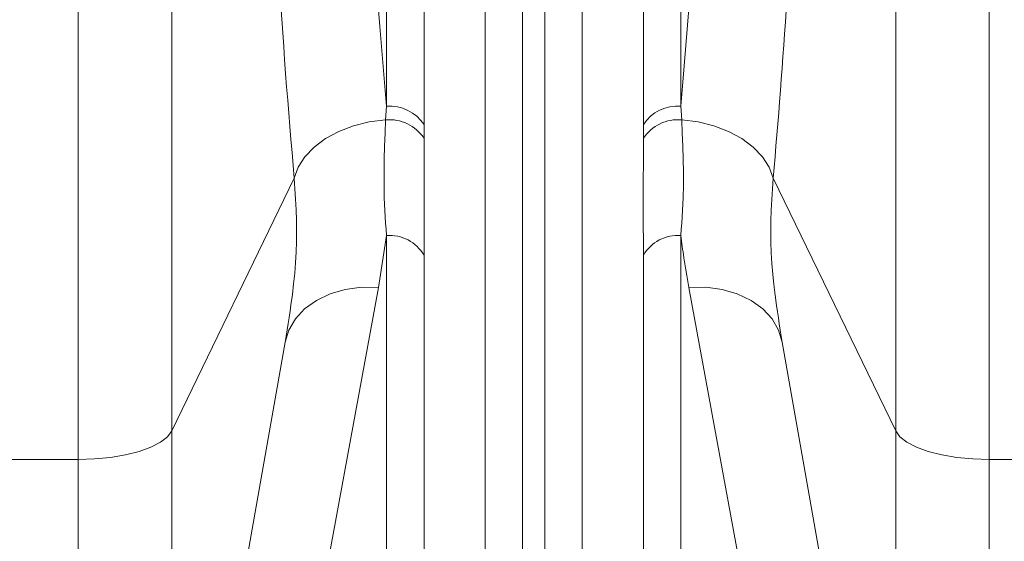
# Model space of a CAD drawing. Extents: x 193 to 943, y 26 to 526.
# Tile 191 of 207: x 397.13 to 400.24, y 89.68 to 91.33. Entities that reach past the tile are written whole.
import ezdxf

# ---------------------------------------------------------------- set-up
doc = ezdxf.new("R2010")
doc.units = 0
doc.layers.get('0').update_dxf_attribs({"lineweight": 25})
doc.layers.add('KG4_HLS_SYA', color=7, linetype='Continuous', lineweight=25)

# ---------------------------------------------------------------- blocks, each defined once
blk = doc.blocks.new('Polylinie-A069HYIK7N', base_point=(397.3145, 89.9376))
at = {"color": 0, "lineweight": -2}
for p, q in [((397.5964, 90.0094), (397.5743, 89.9921)), ((397.6099, 90.0277), (397.5964, 90.0094)), ((397.5443, 89.9765), (397.5073, 89.9631)), ((397.5743, 89.9921), (397.5443, 89.9765)), ((397.3666, 89.9392), (397.3145, 89.9376)), ((397.4171, 89.9441), (397.3666, 89.9392)), ((397.4645, 89.9522), (397.4171, 89.9441)), ((397.5073, 89.9631), (397.4645, 89.9522))]:
    blk.add_line(p, q, dxfattribs=at)
blk = doc.blocks.new('Polylinie-A069HYJC7N', base_point=(399.8975, 89.9376))
at = {"color": 0, "lineweight": -2}
for p, q in [((399.911, 90.0094), (399.8975, 90.0277)), ((399.9331, 89.9921), (399.911, 90.0094)), ((399.9631, 89.9765), (399.9331, 89.9921)), ((400.0001, 89.9631), (399.9631, 89.9765)), ((400.0429, 89.9522), (400.0001, 89.9631)), ((400.0903, 89.9441), (400.0429, 89.9522)), ((400.1408, 89.9392), (400.0903, 89.9441)), ((400.1929, 89.9376), (400.1408, 89.9392))]:
    blk.add_line(p, q, dxfattribs=at)
blk = doc.blocks.new('Spline-A069HYQU7N', base_point=(399.5104, 90.8265))
at = {"color": 0, "lineweight": -2}
for p, q in [((399.6322, 93.9917), (399.6323, 94.0448)), ((399.6321, 93.9385), (399.6322, 93.9917)), ((399.6319, 93.8855), (399.6321, 93.9385)), ((399.6318, 93.8325), (399.6319, 93.8855)), ((399.6316, 93.7795), (399.6318, 93.8325)), ((399.6313, 93.7268), (399.6316, 93.7795)), ((399.631, 93.6742), (399.6313, 93.7268)), ((399.6306, 93.6218), (399.631, 93.6742)), ((399.6301, 93.5696), (399.6306, 93.6218)), ((399.6296, 93.5174), (399.6301, 93.5696)), ((399.629, 93.4655), (399.6296, 93.5174)), ((399.6284, 93.4136), (399.629, 93.4655)), ((399.6277, 93.3625), (399.6284, 93.4136)), ((399.627, 93.3114), (399.6277, 93.3625)), ((399.6262, 93.2606), (399.627, 93.3114)), ((399.6254, 93.2098), (399.6262, 93.2606)), ((399.6245, 93.1592), (399.6254, 93.2098)), ((399.6235, 93.1088), (399.6245, 93.1592)), ((399.6226, 93.0584), (399.6235, 93.1088)), ((399.6215, 93.0083), (399.6226, 93.0584)), ((399.6204, 92.9583), (399.6215, 93.0083)), ((399.6193, 92.9085), (399.6204, 92.9583)), ((399.6181, 92.8588), (399.6193, 92.9085)), ((399.6168, 92.8093), (399.6181, 92.8588)), ((399.6155, 92.7606), (399.6168, 92.8093)), ((399.6142, 92.712), (399.6155, 92.7606)), ((399.6128, 92.6637), (399.6142, 92.712)), ((399.6114, 92.6155), (399.6128, 92.6637)), ((399.6099, 92.5674), (399.6114, 92.6155)), ((399.6083, 92.5196), (399.6099, 92.5674)), ((399.6067, 92.4719), (399.6083, 92.5196)), ((399.6051, 92.4244), (399.6067, 92.4719)), ((399.6034, 92.3771), (399.6051, 92.4244)), ((399.6017, 92.3299), (399.6034, 92.3771)), ((399.5999, 92.283), (399.6017, 92.3299)), ((399.598, 92.2362), (399.5999, 92.283)), ((399.5961, 92.19), (399.598, 92.2362)), ((399.5942, 92.1441), (399.5961, 92.19)), ((399.5922, 92.0983), (399.5942, 92.1441)), ((399.5902, 92.0528), (399.5922, 92.0983)), ((399.5881, 92.0074), (399.5902, 92.0528)), ((399.586, 91.9622), (399.5881, 92.0074)), ((399.5838, 91.9172), (399.586, 91.9622)), ((399.5816, 91.8724), (399.5838, 91.9172)), ((399.5793, 91.8278), (399.5816, 91.8724)), ((399.577, 91.7835), (399.5793, 91.8278)), ((399.5746, 91.7393), (399.577, 91.7835)), ((399.5722, 91.6953), (399.5746, 91.7393)), ((399.57, 91.657), (399.5722, 91.6953)), ((399.5679, 91.6189), (399.57, 91.657)), ((399.5656, 91.5809), (399.5679, 91.6189)), ((399.5633, 91.5431), (399.5656, 91.5809)), ((399.561, 91.5055), (399.5633, 91.5431)), ((399.5587, 91.468), (399.561, 91.5055)), ((399.5563, 91.4309), (399.5587, 91.468)), ((399.5539, 91.3939), (399.5563, 91.4309)), ((399.5514, 91.357), (399.5539, 91.3939)), ((399.549, 91.3204), (399.5514, 91.357)), ((399.5464, 91.2839), (399.549, 91.3204)), ((399.5439, 91.2475), (399.5464, 91.2839)), ((399.5413, 91.2114), (399.5439, 91.2475)), ((399.5387, 91.1754), (399.5413, 91.2114)), ((399.536, 91.1396), (399.5387, 91.1754)), ((399.5333, 91.1039), (399.536, 91.1396)), ((399.5305, 91.0685), (399.5333, 91.1039)), ((399.5278, 91.0334), (399.5305, 91.0685)), ((399.5249, 90.9985), (399.5278, 91.0334)), ((399.5221, 90.9639), (399.5249, 90.9985)), ((399.5192, 90.9294), (399.5221, 90.9639)), ((399.5163, 90.895), (399.5192, 90.9294)), ((399.5133, 90.8607), (399.5163, 90.895)), ((399.5104, 90.8265), (399.5133, 90.8607))]:
    blk.add_line(p, q, dxfattribs=at)
blk = doc.blocks.new('Spline-A069HYRK7N', base_point=(397.8752, 90.8265))
at = {"color": 0, "lineweight": -2}
for p, q in [((397.8752, 94.0448), (397.8752, 94.0003)), ((397.8752, 94.0003), (397.8753, 93.9557)), ((397.8753, 93.9557), (397.8754, 93.9111)), ((397.8754, 93.9111), (397.8755, 93.8667)), ((397.8755, 93.8667), (397.8757, 93.8222)), ((397.8757, 93.8222), (397.8758, 93.7779)), ((397.8758, 93.7779), (397.8761, 93.7335)), ((397.8761, 93.7335), (397.8764, 93.6893)), ((397.8764, 93.6893), (397.8767, 93.6451)), ((397.8767, 93.6451), (397.8771, 93.601)), ((397.8771, 93.601), (397.8775, 93.557)), ((397.8775, 93.557), (397.8779, 93.5131)), ((397.8779, 93.5131), (397.8784, 93.4693)), ((397.8784, 93.4693), (397.8789, 93.4256)), ((397.8789, 93.4256), (397.8795, 93.382)), ((397.8795, 93.382), (397.8801, 93.3385)), ((397.8801, 93.3385), (397.8807, 93.295)), ((397.8807, 93.295), (397.8814, 93.2517)), ((397.8814, 93.2517), (397.8821, 93.2083)), ((397.8821, 93.2083), (397.8828, 93.1651)), ((397.8828, 93.1651), (397.8836, 93.122)), ((397.8836, 93.122), (397.8845, 93.0789)), ((397.8845, 93.0789), (397.8853, 93.036)), ((397.8853, 93.036), (397.8862, 92.9932)), ((397.8862, 92.9932), (397.8873, 92.9444)), ((397.8873, 92.9444), (397.8884, 92.8957)), ((397.8884, 92.8957), (397.8896, 92.8472)), ((397.8896, 92.8472), (397.8909, 92.7989)), ((397.8909, 92.7989), (397.8921, 92.7507)), ((397.8921, 92.7507), (397.8935, 92.7026)), ((397.8935, 92.7026), (397.8949, 92.6548)), ((397.8949, 92.6548), (397.8963, 92.6071)), ((397.8963, 92.6071), (397.8978, 92.5595)), ((397.8978, 92.5595), (397.8993, 92.5121)), ((397.8993, 92.5121), (397.9009, 92.4649)), ((397.9009, 92.4649), (397.9025, 92.4179)), ((397.9025, 92.4179), (397.9042, 92.3706)), ((397.9042, 92.3706), (397.906, 92.3235)), ((397.906, 92.3235), (397.9078, 92.2765)), ((397.9078, 92.2765), (397.9097, 92.2298)), ((397.9097, 92.2298), (397.9116, 92.1832)), ((397.9116, 92.1832), (397.9135, 92.1368)), ((397.9135, 92.1368), (397.9155, 92.0907)), ((397.9155, 92.0907), (397.9176, 92.0447)), ((397.9176, 92.0447), (397.9197, 91.9989)), ((397.9197, 91.9989), (397.9218, 91.9533)), ((397.9218, 91.9533), (397.924, 91.9079)), ((397.924, 91.9079), (397.9263, 91.8627)), ((397.9263, 91.8627), (397.9286, 91.8171)), ((397.9286, 91.8171), (397.931, 91.7718)), ((397.931, 91.7718), (397.9335, 91.7266)), ((397.9335, 91.7266), (397.936, 91.6817)), ((397.936, 91.6817), (397.9385, 91.6369)), ((397.9385, 91.6369), (397.9411, 91.5925)), ((397.9411, 91.5925), (397.9438, 91.5482)), ((397.9438, 91.5482), (397.9465, 91.5042)), ((397.9465, 91.5042), (397.9492, 91.4604)), ((397.9492, 91.4604), (397.952, 91.4168)), ((397.952, 91.4168), (397.9549, 91.3734)), ((397.9549, 91.3734), (397.9578, 91.3303)), ((397.9578, 91.3303), (397.9608, 91.2869)), ((397.9608, 91.2869), (397.9638, 91.2438)), ((397.9638, 91.2438), (397.9669, 91.2009)), ((397.9669, 91.2009), (397.97, 91.1583)), ((397.97, 91.1583), (397.9732, 91.116)), ((397.9732, 91.116), (397.9765, 91.074)), ((397.9765, 91.074), (397.9798, 91.0322)), ((397.9798, 91.0322), (397.9832, 90.9907)), ((397.9832, 90.9907), (397.9866, 90.9495)), ((397.9866, 90.9495), (397.9901, 90.9084)), ((397.9901, 90.9084), (397.9935, 90.8674)), ((397.9935, 90.8674), (397.997, 90.8265))]:
    blk.add_line(p, q, dxfattribs=at)
blk = doc.blocks.new('Spline-A069HZ6G7N', base_point=(397.9681, 90.3081))
at = {"color": 0, "lineweight": -2}
for p, q in [((397.997, 90.8265), (397.9992, 90.7933)), ((397.9992, 90.7933), (398.0012, 90.7602)), ((398.0012, 90.7602), (398.0029, 90.727)), ((398.0029, 90.727), (398.0041, 90.6938)), ((398.0041, 90.6938), (398.0047, 90.6605)), ((398.0047, 90.6605), (398.0045, 90.6272)), ((398.0045, 90.6272), (398.0034, 90.5935)), ((398.0034, 90.5935), (398.0014, 90.5599)), ((398.0014, 90.5599), (397.9987, 90.5263)), ((397.9987, 90.5263), (397.9952, 90.4928)), ((397.9952, 90.4928), (397.9912, 90.4595)), ((397.9912, 90.4595), (397.9868, 90.4264)), ((397.9839, 90.4065), (397.9809, 90.3867)), ((397.9868, 90.4264), (397.9839, 90.4065)), ((397.9809, 90.3867), (397.9777, 90.367)), ((397.9746, 90.3473), (397.9713, 90.3277)), ((397.9777, 90.367), (397.9746, 90.3473)), ((397.9713, 90.3277), (397.9681, 90.3081))]:
    blk.add_line(p, q, dxfattribs=at)
blk = doc.blocks.new('Spline-A069HZ6I7N', base_point=(399.5027, 90.3081))
at = {"color": 0, "lineweight": -2}
for p, q in [((399.5082, 90.7929), (399.5104, 90.8265)), ((399.5062, 90.7593), (399.5082, 90.7929)), ((399.5045, 90.7257), (399.5062, 90.7593)), ((399.5033, 90.692), (399.5045, 90.7257)), ((399.5027, 90.6583), (399.5033, 90.692)), ((399.503, 90.6246), (399.5027, 90.6583)), ((399.5041, 90.591), (399.503, 90.6246)), ((399.5062, 90.5574), (399.5041, 90.591)), ((399.509, 90.5239), (399.5062, 90.5574)), ((399.5124, 90.4905), (399.509, 90.5239)), ((399.5164, 90.4573), (399.5124, 90.4905)), ((399.5209, 90.4243), (399.5164, 90.4573)), ((399.5238, 90.4047), (399.5209, 90.4243)), ((399.5268, 90.3853), (399.5238, 90.4047)), ((399.5298, 90.3659), (399.5268, 90.3853)), ((399.533, 90.3466), (399.5298, 90.3659)), ((399.5361, 90.3273), (399.533, 90.3466)), ((399.5393, 90.3081), (399.5361, 90.3273))]:
    blk.add_line(p, q, dxfattribs=at)
blk = doc.blocks.new('Spline-A069HZ6U7N', base_point=(398.4072, 90.5836))
at = {"color": 0, "lineweight": -2}
for p, q in [((398.4072, 90.9112), (398.4072, 90.9533)), ((398.4073, 90.8691), (398.4072, 90.9112)), ((398.4073, 90.8272), (398.4073, 90.8691)), ((398.4073, 90.7856), (398.4073, 90.8272)), ((398.4073, 90.7443), (398.4073, 90.7856)), ((398.4073, 90.7035), (398.4073, 90.7443)), ((398.4073, 90.6833), (398.4073, 90.7035)), ((398.4073, 90.6632), (398.4073, 90.6833)), ((398.4073, 90.6432), (398.4073, 90.6632)), ((398.4072, 90.6233), (398.4073, 90.6432)), ((398.4072, 90.6034), (398.4072, 90.6233)), ((398.4072, 90.5836), (398.4072, 90.6034))]:
    blk.add_line(p, q, dxfattribs=at)
blk = doc.blocks.new('Spline-A069HZ6Y7N', base_point=(399.1001, 90.5836))
at = {"color": 0, "lineweight": -2}
for p, q in [((399.1002, 90.9533), (399.1002, 90.9112)), ((399.1002, 90.9112), (399.1002, 90.8691)), ((399.1002, 90.8691), (399.1001, 90.8272)), ((399.1001, 90.8272), (399.1001, 90.7856)), ((399.1001, 90.7856), (399.1001, 90.7443)), ((399.1001, 90.7443), (399.1001, 90.7035)), ((399.1001, 90.7035), (399.1001, 90.6833)), ((399.1001, 90.6833), (399.1001, 90.6632)), ((399.1001, 90.6632), (399.1002, 90.6432)), ((399.1002, 90.6432), (399.1002, 90.6233)), ((399.1002, 90.6233), (399.1002, 90.6034)), ((399.1002, 90.6034), (399.1002, 90.5836))]:
    blk.add_line(p, q, dxfattribs=at)
blk = doc.blocks.new('Spline-A069HZ767N', base_point=(399.2188, 91.0543))
at = {"color": 0, "lineweight": -2}
for p, q in [((399.3368, 94.1111), (399.3367, 94.0618)), ((399.3367, 94.0618), (399.3366, 94.0124)), ((399.3366, 94.0124), (399.3365, 93.9632)), ((399.3365, 93.9632), (399.3364, 93.914)), ((399.3364, 93.914), (399.3362, 93.8648)), ((399.3362, 93.8648), (399.3359, 93.8158)), ((399.3359, 93.8158), (399.3356, 93.7669)), ((399.3356, 93.7669), (399.3352, 93.7182)), ((399.3352, 93.7182), (399.3348, 93.6696)), ((399.3348, 93.6696), (399.3343, 93.6211)), ((399.3343, 93.6211), (399.3338, 93.5727)), ((399.3338, 93.5727), (399.3332, 93.5244)), ((399.3332, 93.5244), (399.3325, 93.4759)), ((399.3325, 93.4759), (399.3319, 93.4276)), ((399.3319, 93.4276), (399.3311, 93.3794)), ((399.3311, 93.3794), (399.3303, 93.3313)), ((399.3303, 93.3313), (399.3295, 93.2833)), ((399.3295, 93.2833), (399.3286, 93.2354)), ((399.3286, 93.2354), (399.3277, 93.1877)), ((399.3277, 93.1877), (399.3267, 93.1402)), ((399.3267, 93.1402), (399.3256, 93.0928)), ((399.3256, 93.0928), (399.3245, 93.0455)), ((399.3245, 93.0455), (399.3234, 92.9984)), ((399.3234, 92.9984), (399.3222, 92.9514)), ((399.3222, 92.9514), (399.3209, 92.9036)), ((399.3209, 92.9036), (399.3196, 92.8559)), ((399.3196, 92.8559), (399.3182, 92.8084)), ((399.3182, 92.8084), (399.3168, 92.761)), ((399.3168, 92.761), (399.3153, 92.7139)), ((399.3153, 92.7139), (399.3137, 92.6668)), ((399.3137, 92.6668), (399.3121, 92.62)), ((399.3121, 92.62), (399.3105, 92.5733)), ((399.3105, 92.5733), (399.3088, 92.5268)), ((399.3088, 92.5268), (399.307, 92.4805)), ((399.307, 92.4805), (399.3052, 92.4344)), ((399.3052, 92.4344), (399.3034, 92.3885)), ((399.3034, 92.3885), (399.3014, 92.3424)), ((399.3014, 92.3424), (399.2995, 92.2965)), ((399.2995, 92.2965), (399.2974, 92.2508)), ((399.2974, 92.2508), (399.2954, 92.2052)), ((399.2954, 92.2052), (399.2932, 92.1599)), ((399.2932, 92.1599), (399.291, 92.1148)), ((399.291, 92.1148), (399.2888, 92.0699)), ((399.2888, 92.0699), (399.2865, 92.0253)), ((399.2865, 92.0253), (399.2841, 91.9808)), ((399.2841, 91.9808), (399.2817, 91.9365)), ((399.2817, 91.9365), (399.2793, 91.8924)), ((399.2793, 91.8924), (399.2768, 91.8485)), ((399.2768, 91.8485), (399.2727, 91.7792)), ((399.2727, 91.7792), (399.2685, 91.7104)), ((399.2685, 91.7104), (399.2641, 91.6421)), ((399.2641, 91.6421), (399.2597, 91.5746)), ((399.2597, 91.5746), (399.255, 91.5077)), ((399.255, 91.5077), (399.2502, 91.4415)), ((399.2502, 91.4415), (399.2452, 91.3757)), ((399.2452, 91.3757), (399.2401, 91.3107)), ((399.2401, 91.3107), (399.2349, 91.2461)), ((399.2349, 91.2461), (399.2296, 91.1819)), ((399.2296, 91.1819), (399.2242, 91.118)), ((399.2242, 91.118), (399.2188, 91.0542))]:
    blk.add_line(p, q, dxfattribs=at)
blk = doc.blocks.new('Polylinie-A069HZ787N', base_point=(399.2216, 90.8265))
at = {"color": 0, "lineweight": -2}
for p, q in [((399.2731, 91.005), (399.2215, 91.0113)), ((399.3228, 90.9928), (399.2731, 91.005)), ((399.3694, 90.9751), (399.3228, 90.9928)), ((399.4113, 90.9523), (399.3694, 90.9751)), ((399.4473, 90.9252), (399.4113, 90.9523)), ((399.4764, 90.8946), (399.4473, 90.9252)), ((399.4976, 90.8613), (399.4764, 90.8946)), ((399.5104, 90.8265), (399.4976, 90.8613))]:
    blk.add_line(p, q, dxfattribs=at)
blk = doc.blocks.new('Polylinie-A069HZ7I7N', base_point=(397.997, 90.8265))
at = {"color": 0, "lineweight": -2}
for p, q in [((398.2344, 91.005), (398.1846, 90.9928)), ((398.2859, 91.0113), (398.2344, 91.005)), ((398.138, 90.9751), (398.0961, 90.9523)), ((398.1846, 90.9928), (398.138, 90.9751)), ((398.0961, 90.9523), (398.0601, 90.9252)), ((398.0601, 90.9252), (398.031, 90.8946)), ((398.031, 90.8946), (398.0098, 90.8613)), ((398.0098, 90.8613), (397.997, 90.8265))]:
    blk.add_line(p, q, dxfattribs=at)
blk = doc.blocks.new('Spline-A069HZ7K7N', base_point=(398.1706, 91.0543))
at = {"color": 0, "lineweight": -2}
for p, q in [((398.1707, 94.0679), (398.1706, 94.1111)), ((398.1707, 94.0247), (398.1707, 94.0679)), ((398.1708, 93.9816), (398.1707, 94.0247)), ((398.1709, 93.9385), (398.1708, 93.9816)), ((398.1711, 93.8955), (398.1709, 93.9385)), ((398.1713, 93.8525), (398.1711, 93.8955)), ((398.1715, 93.8097), (398.1713, 93.8525)), ((398.1718, 93.767), (398.1715, 93.8097)), ((398.1721, 93.7243), (398.1718, 93.767)), ((398.1725, 93.6818), (398.1721, 93.7243)), ((398.1729, 93.6393), (398.1725, 93.6818)), ((398.1734, 93.5969), (398.1729, 93.6393)), ((398.1739, 93.5549), (398.1734, 93.5969)), ((398.1744, 93.5129), (398.1739, 93.5549)), ((398.1749, 93.471), (398.1744, 93.5129)), ((398.1755, 93.4292), (398.1749, 93.471)), ((398.1762, 93.3875), (398.1755, 93.4292)), ((398.1768, 93.3459), (398.1762, 93.3875)), ((398.1775, 93.3044), (398.1768, 93.3459)), ((398.1783, 93.263), (398.1775, 93.3044)), ((398.1791, 93.2217), (398.1783, 93.263)), ((398.1799, 93.1805), (398.1791, 93.2217)), ((398.1808, 93.1394), (398.1799, 93.1805)), ((398.1817, 93.0984), (398.1808, 93.1394)), ((398.1831, 93.0353), (398.1817, 93.0984)), ((398.1847, 92.9725), (398.1831, 93.0353)), ((398.1863, 92.91), (398.1847, 92.9725)), ((398.1881, 92.8477), (398.1863, 92.91)), ((398.1899, 92.7857), (398.1881, 92.8477)), ((398.1918, 92.724), (398.1899, 92.7857)), ((398.1938, 92.6625), (398.1918, 92.724)), ((398.1959, 92.6014), (398.1938, 92.6625)), ((398.1981, 92.5405), (398.1959, 92.6014)), ((398.2004, 92.4799), (398.1981, 92.5405)), ((398.2028, 92.4197), (398.2004, 92.4799)), ((398.2052, 92.3597), (398.2028, 92.4197)), ((398.2078, 92.3002), (398.2052, 92.3597)), ((398.2104, 92.2409), (398.2078, 92.3002)), ((398.2132, 92.182), (398.2104, 92.2409)), ((398.216, 92.1234), (398.2132, 92.182)), ((398.2189, 92.0652), (398.216, 92.1234)), ((398.2219, 92.0073), (398.2189, 92.0652)), ((398.2249, 91.9513), (398.2219, 92.0073)), ((398.228, 91.8957), (398.2249, 91.9513)), ((398.2311, 91.8404), (398.228, 91.8957)), ((398.2344, 91.7854), (398.2311, 91.8404)), ((398.2377, 91.7308), (398.2344, 91.7854)), ((398.2411, 91.6765), (398.2377, 91.7308)), ((398.2446, 91.6225), (398.2411, 91.6765)), ((398.2482, 91.5688), (398.2446, 91.6225)), ((398.2519, 91.5156), (398.2482, 91.5688)), ((398.2556, 91.4627), (398.2519, 91.5156)), ((398.2595, 91.4103), (398.2556, 91.4627)), ((398.2634, 91.3583), (398.2595, 91.4103)), ((398.2674, 91.3069), (398.2634, 91.3583)), ((398.2716, 91.2559), (398.2674, 91.3069)), ((398.2758, 91.2052), (398.2716, 91.2559)), ((398.28, 91.1547), (398.2758, 91.2052)), ((398.2843, 91.1045), (398.28, 91.1547)), ((398.2886, 91.0542), (398.2843, 91.1045))]:
    blk.add_line(p, q, dxfattribs=at)
blk = doc.blocks.new('Kreis-A069HZAG7N', base_point=(399.1002, 90.9966))
at = {"color": 0, "lineweight": -2}
blk.add_ellipse((399.2088, 90.9242), major_axis=(0.0101, 0.1301), ratio=1, start_param=0, end_param=1.059728, dxfattribs=at)
blk = doc.blocks.new('Kreis-A069HZAM7N', base_point=(398.2886, 90.9966))
at = {"color": 0, "lineweight": -2}
blk.add_ellipse((398.2987, 90.9242), major_axis=(0.1085, 0.0724), ratio=1, start_param=0, end_param=1.059728, dxfattribs=at)
blk = doc.blocks.new('Polylinie-A069HZGM7N', base_point=(397.9681, 90.3081))
at = {"color": 0, "lineweight": -2}
for p, q in [((398.1585, 90.475), (398.1103, 90.461)), ((398.2102, 90.4818), (398.1585, 90.475)), ((398.2635, 90.4813), (398.2102, 90.4818)), ((398.067, 90.4405), (398.0301, 90.414)), ((398.1103, 90.461), (398.067, 90.4405)), ((398.0301, 90.414), (398.0007, 90.3824)), ((398.0007, 90.3824), (397.9798, 90.3467)), ((397.9798, 90.3467), (397.9681, 90.3081))]:
    blk.add_line(p, q, dxfattribs=at)
blk = doc.blocks.new('Spline-A069HZGO7N', base_point=(398.2808, 90.6459))
at = {"color": 0, "lineweight": -2}
for p, q in [((398.2859, 91.0113), (398.2842, 90.9696)), ((398.2842, 90.9696), (398.2827, 90.9281)), ((398.2827, 90.9281), (398.2815, 90.8867)), ((398.2815, 90.8867), (398.2808, 90.8456)), ((398.2808, 90.8456), (398.2808, 90.8048)), ((398.2808, 90.8048), (398.2816, 90.7645)), ((398.2816, 90.7645), (398.2824, 90.7445)), ((398.2824, 90.7445), (398.2834, 90.7247)), ((398.2834, 90.7247), (398.2846, 90.7049)), ((398.2846, 90.7049), (398.2858, 90.6852)), ((398.2858, 90.6852), (398.2872, 90.6655)), ((398.2872, 90.6655), (398.2886, 90.6459))]:
    blk.add_line(p, q, dxfattribs=at)
blk = doc.blocks.new('Polylinie-A069HZGU7N', base_point=(399.2439, 90.3081))
at = {"color": 0, "lineweight": -2}
for p, q in [((399.2972, 90.4818), (399.2439, 90.4813)), ((399.3489, 90.475), (399.2972, 90.4818)), ((399.3971, 90.461), (399.3489, 90.475)), ((399.4404, 90.4405), (399.3971, 90.461)), ((399.4773, 90.414), (399.4404, 90.4405)), ((399.5067, 90.3824), (399.4773, 90.414)), ((399.5276, 90.3467), (399.5067, 90.3824)), ((399.5393, 90.3081), (399.5276, 90.3467))]:
    blk.add_line(p, q, dxfattribs=at)
blk = doc.blocks.new('Spline-A069HZGW7N', base_point=(399.2188, 90.6459))
at = {"color": 0, "lineweight": -2}
for p, q in [((399.2232, 90.9696), (399.2215, 91.0113)), ((399.2248, 90.9281), (399.2232, 90.9696)), ((399.2259, 90.8867), (399.2248, 90.9281)), ((399.2266, 90.8456), (399.2259, 90.8867)), ((399.2266, 90.8048), (399.2266, 90.8456)), ((399.2258, 90.7645), (399.2266, 90.8048)), ((399.225, 90.7445), (399.2258, 90.7645)), ((399.2229, 90.7049), (399.224, 90.7247)), ((399.224, 90.7247), (399.225, 90.7445)), ((399.2202, 90.6655), (399.2216, 90.6852)), ((399.2216, 90.6852), (399.2229, 90.7049)), ((399.2188, 90.6459), (399.2202, 90.6655))]:
    blk.add_line(p, q, dxfattribs=at)
blk = doc.blocks.new('Spline-A069HZGY7N', base_point=(399.2188, 90.4813))
at = {"color": 0, "lineweight": -2}
for p, q in [((399.2188, 90.6459), (399.2199, 90.6372)), ((399.2199, 90.6372), (399.221, 90.6286)), ((399.221, 90.6286), (399.2221, 90.6199)), ((399.2221, 90.6199), (399.2232, 90.6113)), ((399.2232, 90.6113), (399.2243, 90.6027)), ((399.2243, 90.6027), (399.2255, 90.594)), ((399.2255, 90.594), (399.2283, 90.5751)), ((399.2283, 90.5751), (399.2312, 90.5562)), ((399.2312, 90.5562), (399.2342, 90.5374)), ((399.2342, 90.5374), (399.2374, 90.5187)), ((399.2374, 90.5187), (399.2406, 90.5)), ((399.2406, 90.5), (399.2439, 90.4813))]:
    blk.add_line(p, q, dxfattribs=at)
blk = doc.blocks.new('Kreis-A069HZHC7N', base_point=(399.1002, 90.9533))
at = {"color": 0, "lineweight": -2}
blk.add_ellipse((399.2095, 90.8807), major_axis=(0.0121, 0.1306), ratio=1, start_param=0, end_param=1.076447, dxfattribs=at)
blk = doc.blocks.new('Kreis-A069HZHE7N', base_point=(398.2859, 90.9533))
at = {"color": 0, "lineweight": -2}
blk.add_ellipse((398.298, 90.8807), major_axis=(0.1093, 0.0726), ratio=1, start_param=0, end_param=1.076447, dxfattribs=at)
blk = doc.blocks.new('Kreis-A069HZHK7N', base_point=(399.1002, 90.5836))
at = {"color": 0, "lineweight": -2}
blk.add_ellipse((399.2102, 90.5184), major_axis=(0.0086, 0.1275), ratio=1, start_param=0, end_param=1.103259, dxfattribs=at)
blk = doc.blocks.new('Kreis-A069HZHM7N', base_point=(398.2886, 90.5836))
at = {"color": 0, "lineweight": -2}
blk.add_ellipse((398.2973, 90.5184), major_axis=(0.1099, 0.0652), ratio=1, start_param=0, end_param=1.103259, dxfattribs=at)

msp = doc.modelspace()

# ---------------------------------------------------------------- linework, layer by layer
at = {"layer": 'KG4_HLS_SYA', "color": 8, "linetype": 'Continuous', "lineweight": 9, "ltscale": 0.13, "true_color": 0x808080}
for p, q in [((397.3145, 116.0269), (397.3145, 89.9376)), ((400.1929, 89.9376), (400.1929, 116.0269)), ((397.6099, 90.0277), (397.6099, 98.257)), ((399.8975, 98.257), (399.8975, 90.0277)), ((398.2886, 93.6353), (398.2886, 91.0542)), ((399.2188, 91.0542), (399.2188, 93.6353)), ((398.4072, 90.9966), (398.4072, 93.6071)), ((399.1002, 93.6071), (399.1002, 90.9966)), ((398.6002, 93.4156), (398.6002, 88.6565)), ((398.9072, 88.6565), (398.9072, 93.4156)), ((398.7188, 88.5784), (398.7188, 93.3873)), ((398.7886, 93.3873), (398.7886, 88.5784)), ((398.2886, 91.0542), (398.2859, 91.0113)), ((399.2215, 91.0113), (399.2188, 91.0542)), ((398.4072, 90.9533), (398.4072, 90.9966)), ((399.1002, 90.9966), (399.1002, 90.9533)), ((397.6099, 90.0277), (397.997, 90.8265)), ((399.5104, 90.8265), (399.8975, 90.0277)), ((398.2635, 90.4813), (398.2886, 90.6459)), ((398.2886, 90.6459), (398.2886, 89.2636)), ((399.2188, 89.2636), (399.2188, 90.6459)), ((398.4072, 89.1855), (398.4072, 90.5836)), ((399.1002, 90.5836), (399.1002, 89.1855)), ((397.9801, 88.9358), (398.2635, 90.4813)), ((399.2439, 90.4813), (399.5273, 88.9358)), ((397.6099, 88.2769), (397.9681, 90.3081)), ((399.5393, 90.3081), (399.8975, 88.2769)), ((397.6099, 88.2769), (397.6099, 90.0277)), ((399.8975, 90.0277), (399.8975, 88.2769)), ((395.1483, 89.9376), (397.3145, 89.9376)), ((397.3145, 89.9376), (397.3145, 88.029)), ((400.1929, 89.9376), (403.4395, 89.9376)), ((400.1929, 88.029), (400.1929, 89.9376))]:
    msp.add_line(p, q, dxfattribs=at)

# ---------------------------------------------------------------- block references
for name, p in [('Spline-A069HZ7K7N', (398.1706, 91.0543)), ('Spline-A069HZ767N', (399.2188, 91.0543)), ('Spline-A069HYRK7N', (397.8752, 90.8265)), ('Spline-A069HYQU7N', (399.5104, 90.8265)), ('Kreis-A069HZAM7N', (398.2886, 90.9966)), ('Kreis-A069HZAG7N', (399.1002, 90.9966)), ('Polylinie-A069HZ7I7N', (397.997, 90.8265)), ('Spline-A069HZGO7N', (398.2808, 90.6459)), ('Kreis-A069HZHE7N', (398.2859, 90.9533)), ('Kreis-A069HZHC7N', (399.1002, 90.9533)), ('Spline-A069HZGW7N', (399.2188, 90.6459)), ('Polylinie-A069HZ787N', (399.2216, 90.8265)), ('Spline-A069HZ6U7N', (398.4072, 90.5836)), ('Spline-A069HZ6Y7N', (399.1001, 90.5836)), ('Spline-A069HZ6G7N', (397.9681, 90.3081)), ('Spline-A069HZ6I7N', (399.5027, 90.3081)), ('Kreis-A069HZHM7N', (398.2886, 90.5836)), ('Kreis-A069HZHK7N', (399.1002, 90.5836)), ('Spline-A069HZGY7N', (399.2188, 90.4813)), ('Polylinie-A069HZGM7N', (397.9681, 90.3081)), ('Polylinie-A069HZGU7N', (399.2439, 90.3081)), ('Polylinie-A069HYIK7N', (397.3145, 89.9376)), ('Polylinie-A069HYJC7N', (399.8975, 89.9376))]:
    msp.add_blockref(name, p, dxfattribs=at)

doc.saveas('drawing.dxf')
